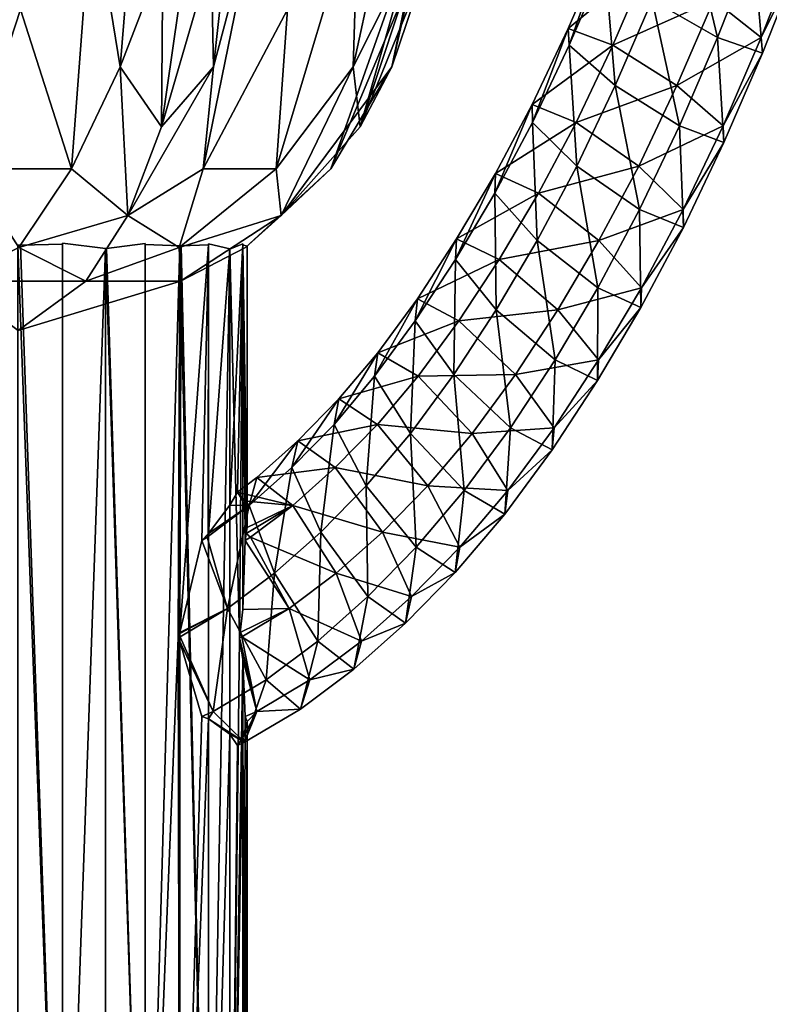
# Model space of a CAD drawing. Extents: x -0.191 to 0.191, y -0.114 to 0.126.
# Tile 8 of 74: x -0.077 to -0.067, y -0.068 to -0.055. Entities that reach past the tile are written whole.
import ezdxf

# ---------------------------------------------------------------- set-up
doc = ezdxf.new("R2010")
doc.units = 0
for name, color, linetype in [('Centauri.Fighter.Weapon.Cooling.Tube', 7, 'CONTINUOUS'), ('Centauri.Fighter.Weapon.Shaft', 7, 'CONTINUOUS'), ('Centauri.Fighter.Weapon.Surface', 7, 'CONTINUOUS')]:
    doc.layers.add(name, color=color, linetype=linetype)

msp = doc.modelspace()

# ---------------------------------------------------------------- linework, layer by layer
at = {"layer": 'Centauri.Fighter.Weapon.Cooling.Tube'}
for points in [[(-0.068418, -0.053851, 0.027125), (-0.068021, -0.055526, 0.026783), (-0.068882, -0.05503, 0.026989)], [(-0.068418, -0.053851, 0.027125), (-0.067543, -0.054315, 0.026923), (-0.068021, -0.055526, 0.026783)], [(-0.06893, -0.054534, 0.024307), (-0.069525, -0.054329, 0.025237), (-0.069988, -0.055405, 0.025102)], [(-0.069525, -0.054329, 0.025237), (-0.069975, -0.055626, 0.026211), (-0.069988, -0.055405, 0.025102)], [(-0.069525, -0.054329, 0.025237), (-0.069505, -0.054534, 0.026348), (-0.069975, -0.055626, 0.026211)], [(-0.066967, -0.054315, 0.024882), (-0.068068, -0.05503, 0.024101), (-0.067445, -0.055526, 0.024742)], [(-0.067543, -0.054315, 0.026923), (-0.067425, -0.055731, 0.025853), (-0.068021, -0.055526, 0.026783)], [(-0.067543, -0.054315, 0.026923), (-0.066942, -0.054507, 0.025994), (-0.067425, -0.055731, 0.025853)], [(-0.066942, -0.054507, 0.025994), (-0.066967, -0.054315, 0.024882), (-0.067445, -0.055526, 0.024742)], [(-0.06893, -0.054534, 0.024307), (-0.069988, -0.055405, 0.025102), (-0.069399, -0.055626, 0.024169)], [(-0.069505, -0.054534, 0.026348), (-0.069368, -0.056158, 0.026846), (-0.069975, -0.055626, 0.026211)], [(-0.069505, -0.054534, 0.026348), (-0.068882, -0.05503, 0.026989), (-0.069368, -0.056158, 0.026846)], [(-0.068068, -0.05503, 0.024101), (-0.06893, -0.054534, 0.024307), (-0.069399, -0.055626, 0.024169)], [(-0.066942, -0.054507, 0.025994), (-0.067445, -0.055526, 0.024742), (-0.067425, -0.055731, 0.025853)], [(-0.068068, -0.05503, 0.024101), (-0.069399, -0.055626, 0.024169), (-0.068554, -0.056158, 0.023959)], [(-0.068882, -0.05503, 0.026989), (-0.068522, -0.056691, 0.026636), (-0.069368, -0.056158, 0.026846)], [(-0.068882, -0.05503, 0.026989), (-0.068021, -0.055526, 0.026783), (-0.068522, -0.056691, 0.026636)], [(-0.067445, -0.055526, 0.024742), (-0.068068, -0.05503, 0.024101), (-0.068554, -0.056158, 0.023959)], [(-0.069399, -0.055626, 0.024169), (-0.069988, -0.055405, 0.025102), (-0.070465, -0.056408, 0.024962)], [(-0.069988, -0.055405, 0.025102), (-0.07046, -0.056646, 0.026068), (-0.070465, -0.056408, 0.024962)], [(-0.069988, -0.055405, 0.025102), (-0.069975, -0.055626, 0.026211), (-0.07046, -0.056646, 0.026068)], [(-0.067445, -0.055526, 0.024742), (-0.068554, -0.056158, 0.023959), (-0.067947, -0.056691, 0.024595)], [(-0.068021, -0.055526, 0.026783), (-0.067934, -0.056911, 0.025704), (-0.068522, -0.056691, 0.026636)], [(-0.068021, -0.055526, 0.026783), (-0.067425, -0.055731, 0.025853), (-0.067934, -0.056911, 0.025704)], [(-0.067425, -0.055731, 0.025853), (-0.067445, -0.055526, 0.024742), (-0.067947, -0.056691, 0.024595)], [(-0.069399, -0.055626, 0.024169), (-0.070465, -0.056408, 0.024962), (-0.069884, -0.056646, 0.024027)], [(-0.069975, -0.055626, 0.026211), (-0.069874, -0.057221, 0.026698), (-0.07046, -0.056646, 0.026068)], [(-0.069975, -0.055626, 0.026211), (-0.069368, -0.056158, 0.026846), (-0.069874, -0.057221, 0.026698)], [(-0.068554, -0.056158, 0.023959), (-0.069399, -0.055626, 0.024169), (-0.069884, -0.056646, 0.024027)], [(-0.067425, -0.055731, 0.025853), (-0.067947, -0.056691, 0.024595), (-0.067934, -0.056911, 0.025704)], [(-0.068554, -0.056158, 0.023959), (-0.069884, -0.056646, 0.024027), (-0.069059, -0.057221, 0.023811)], [(-0.069368, -0.056158, 0.026846), (-0.069049, -0.057796, 0.026482), (-0.069874, -0.057221, 0.026698)], [(-0.069368, -0.056158, 0.026846), (-0.068522, -0.056691, 0.026636), (-0.069049, -0.057796, 0.026482)], [(-0.067947, -0.056691, 0.024595), (-0.068554, -0.056158, 0.023959), (-0.069059, -0.057221, 0.023811)], [(-0.070465, -0.056408, 0.024962), (-0.07046, -0.056646, 0.026068), (-0.070957, -0.057579, 0.025923)], [(-0.070465, -0.056408, 0.024962), (-0.070957, -0.057579, 0.025923), (-0.07095, -0.057321, 0.02482)], [(-0.069884, -0.056646, 0.024027), (-0.070465, -0.056408, 0.024962), (-0.07095, -0.057321, 0.02482)], [(-0.07046, -0.056646, 0.026068), (-0.070397, -0.058204, 0.026545), (-0.070957, -0.057579, 0.025923)], [(-0.069884, -0.056646, 0.024027), (-0.07095, -0.057321, 0.02482), (-0.070381, -0.057579, 0.023881)], [(-0.07046, -0.056646, 0.026068), (-0.069874, -0.057221, 0.026698), (-0.070397, -0.058204, 0.026545)], [(-0.069059, -0.057221, 0.023811), (-0.069884, -0.056646, 0.024027), (-0.070381, -0.057579, 0.023881)], [(-0.067947, -0.056691, 0.024595), (-0.069059, -0.057221, 0.023811), (-0.068473, -0.057796, 0.02444)], [(-0.068522, -0.056691, 0.026636), (-0.068468, -0.058034, 0.025547), (-0.069049, -0.057796, 0.026482)], [(-0.068522, -0.056691, 0.026636), (-0.067934, -0.056911, 0.025704), (-0.068468, -0.058034, 0.025547)], [(-0.067934, -0.056911, 0.025704), (-0.067947, -0.056691, 0.024595), (-0.068473, -0.057796, 0.02444)], [(-0.067934, -0.056911, 0.025704), (-0.068473, -0.057796, 0.02444), (-0.068468, -0.058034, 0.025547)], [(-0.069874, -0.057221, 0.026698), (-0.069599, -0.058828, 0.026321), (-0.070397, -0.058204, 0.026545)], [(-0.069059, -0.057221, 0.023811), (-0.070381, -0.057579, 0.023881), (-0.069583, -0.058204, 0.023657)], [(-0.069874, -0.057221, 0.026698), (-0.069049, -0.057796, 0.026482), (-0.069599, -0.058828, 0.026321)], [(-0.068473, -0.057796, 0.02444), (-0.069059, -0.057221, 0.023811), (-0.069583, -0.058204, 0.023657)], [(-0.07095, -0.057321, 0.02482), (-0.070957, -0.057579, 0.025923), (-0.071476, -0.058455, 0.025771)], [(-0.07095, -0.057321, 0.02482), (-0.071476, -0.058455, 0.025771), (-0.071461, -0.058181, 0.02467)], [(-0.070381, -0.057579, 0.023881), (-0.07095, -0.057321, 0.02482), (-0.071461, -0.058181, 0.02467)], [(-0.070957, -0.057579, 0.025923), (-0.070939, -0.059117, 0.026386), (-0.071476, -0.058455, 0.025771)], [(-0.070381, -0.057579, 0.023881), (-0.071461, -0.058181, 0.02467), (-0.070901, -0.058455, 0.023729)], [(-0.070957, -0.057579, 0.025923), (-0.070397, -0.058204, 0.026545), (-0.070939, -0.059117, 0.026386)], [(-0.069583, -0.058204, 0.023657), (-0.070381, -0.057579, 0.023881), (-0.070901, -0.058455, 0.023729)], [(-0.069049, -0.057796, 0.026482), (-0.06903, -0.059087, 0.025382), (-0.069599, -0.058828, 0.026321)], [(-0.068473, -0.057796, 0.02444), (-0.069583, -0.058204, 0.023657), (-0.069024, -0.058828, 0.024279)], [(-0.069049, -0.057796, 0.026482), (-0.068468, -0.058034, 0.025547), (-0.06903, -0.059087, 0.025382)], [(-0.068468, -0.058034, 0.025547), (-0.068473, -0.057796, 0.02444), (-0.069024, -0.058828, 0.024279)], [(-0.068468, -0.058034, 0.025547), (-0.069024, -0.058828, 0.024279), (-0.06903, -0.059087, 0.025382)], [(-0.071461, -0.058181, 0.02467), (-0.071476, -0.058455, 0.025771), (-0.072007, -0.059265, 0.025615)], [(-0.071461, -0.058181, 0.02467), (-0.072007, -0.059265, 0.025615), (-0.071979, -0.058974, 0.024518)], [(-0.070901, -0.058455, 0.023729), (-0.071461, -0.058181, 0.02467), (-0.071979, -0.058974, 0.024518)], [(-0.070397, -0.058204, 0.026545), (-0.070163, -0.059778, 0.026155), (-0.070939, -0.059117, 0.026386)], [(-0.069583, -0.058204, 0.023657), (-0.070901, -0.058455, 0.023729), (-0.070125, -0.059117, 0.023499)], [(-0.070397, -0.058204, 0.026545), (-0.069599, -0.058828, 0.026321), (-0.070163, -0.059778, 0.026155)], [(-0.069024, -0.058828, 0.024279), (-0.069583, -0.058204, 0.023657), (-0.070125, -0.059117, 0.023499)], [(-0.071476, -0.058455, 0.025771), (-0.071498, -0.059969, 0.026222), (-0.072007, -0.059265, 0.025615)], [(-0.070901, -0.058455, 0.023729), (-0.071979, -0.058974, 0.024518), (-0.071431, -0.059265, 0.023574)], [(-0.071476, -0.058455, 0.025771), (-0.070939, -0.059117, 0.026386), (-0.071498, -0.059969, 0.026222)], [(-0.070125, -0.059117, 0.023499), (-0.070901, -0.058455, 0.023729), (-0.071431, -0.059265, 0.023574)], [(-0.069599, -0.058828, 0.026321), (-0.069603, -0.060052, 0.025214), (-0.070163, -0.059778, 0.026155)], [(-0.069024, -0.058828, 0.024279), (-0.070125, -0.059117, 0.023499), (-0.069588, -0.059778, 0.024114)], [(-0.069599, -0.058828, 0.026321), (-0.06903, -0.059087, 0.025382), (-0.069603, -0.060052, 0.025214)], [(-0.06903, -0.059087, 0.025382), (-0.069024, -0.058828, 0.024279), (-0.069588, -0.059778, 0.024114)], [(-0.071979, -0.058974, 0.024518), (-0.072007, -0.059265, 0.025615), (-0.072543, -0.059995, 0.025458)], [(-0.071979, -0.058974, 0.024518), (-0.072543, -0.059995, 0.025458), (-0.0725, -0.059683, 0.024365)], [(-0.071431, -0.059265, 0.023574), (-0.071979, -0.058974, 0.024518), (-0.0725, -0.059683, 0.024365)], [(-0.06903, -0.059087, 0.025382), (-0.069588, -0.059778, 0.024114), (-0.069603, -0.060052, 0.025214)], [(-0.070939, -0.059117, 0.026386), (-0.07075, -0.060673, 0.025983), (-0.071498, -0.059969, 0.026222)], [(-0.070125, -0.059117, 0.023499), (-0.071431, -0.059265, 0.023574), (-0.070683, -0.059969, 0.023335)], [(-0.070939, -0.059117, 0.026386), (-0.070163, -0.059778, 0.026155), (-0.07075, -0.060673, 0.025983)], [(-0.069588, -0.059778, 0.024114), (-0.070125, -0.059117, 0.023499), (-0.070683, -0.059969, 0.023335)], [(-0.072007, -0.059265, 0.025615), (-0.072071, -0.060748, 0.026054), (-0.072543, -0.059995, 0.025458)], [(-0.071431, -0.059265, 0.023574), (-0.0725, -0.059683, 0.024365), (-0.071967, -0.059995, 0.023416)], [(-0.072007, -0.059265, 0.025615), (-0.071498, -0.059969, 0.026222), (-0.072071, -0.060748, 0.026054)], [(-0.070683, -0.059969, 0.023335), (-0.071431, -0.059265, 0.023574), (-0.071967, -0.059995, 0.023416)], [(-0.0725, -0.059683, 0.024365), (-0.072543, -0.059995, 0.025458), (-0.073079, -0.060629, 0.025301)], [(-0.0725, -0.059683, 0.024365), (-0.073079, -0.060629, 0.025301), (-0.073016, -0.060293, 0.024214)], [(-0.071967, -0.059995, 0.023416), (-0.0725, -0.059683, 0.024365), (-0.073016, -0.060293, 0.024214)], [(-0.070163, -0.059778, 0.026155), (-0.070202, -0.060965, 0.025039), (-0.07075, -0.060673, 0.025983)], [(-0.069588, -0.059778, 0.024114), (-0.070683, -0.059969, 0.023335), (-0.070174, -0.060673, 0.023942)], [(-0.070163, -0.059778, 0.026155), (-0.069603, -0.060052, 0.025214), (-0.070202, -0.060965, 0.025039)], [(-0.069603, -0.060052, 0.025214), (-0.069588, -0.059778, 0.024114), (-0.070174, -0.060673, 0.023942)], [(-0.072543, -0.059995, 0.025458), (-0.072656, -0.061438, 0.025883), (-0.073079, -0.060629, 0.025301)], [(-0.071967, -0.059995, 0.023416), (-0.073016, -0.060293, 0.024214), (-0.072504, -0.060629, 0.023259)], [(-0.072543, -0.059995, 0.025458), (-0.072071, -0.060748, 0.026054), (-0.072656, -0.061438, 0.025883)], [(-0.071257, -0.060748, 0.023167), (-0.071967, -0.059995, 0.023416), (-0.072504, -0.060629, 0.023259)], [(-0.071498, -0.059969, 0.026222), (-0.07136, -0.061501, 0.025805), (-0.072071, -0.060748, 0.026054)], [(-0.070683, -0.059969, 0.023335), (-0.071967, -0.059995, 0.023416), (-0.071257, -0.060748, 0.023167)], [(-0.071498, -0.059969, 0.026222), (-0.07075, -0.060673, 0.025983), (-0.07136, -0.061501, 0.025805)], [(-0.070174, -0.060673, 0.023942), (-0.070683, -0.059969, 0.023335), (-0.071257, -0.060748, 0.023167)], [(-0.069603, -0.060052, 0.025214), (-0.070174, -0.060673, 0.023942), (-0.070202, -0.060965, 0.025039)], [(-0.073016, -0.060293, 0.024214), (-0.073079, -0.060629, 0.025301), (-0.073637, -0.061199, 0.025137)], [(-0.073016, -0.060293, 0.024214), (-0.073637, -0.061199, 0.025137), (-0.073558, -0.060847, 0.024056)], [(-0.072504, -0.060629, 0.023259), (-0.073016, -0.060293, 0.024214), (-0.073558, -0.060847, 0.024056)], [(-0.073079, -0.060629, 0.025301), (-0.073254, -0.062049, 0.025707), (-0.073637, -0.061199, 0.025137)], [(-0.072504, -0.060629, 0.023259), (-0.073558, -0.060847, 0.024056), (-0.073062, -0.061199, 0.023096)], [(-0.073079, -0.060629, 0.025301), (-0.072656, -0.061438, 0.025883), (-0.073254, -0.062049, 0.025707)], [(-0.071842, -0.061438, 0.022995), (-0.072504, -0.060629, 0.023259), (-0.073062, -0.061199, 0.023096)], [(-0.071257, -0.060748, 0.023167), (-0.072504, -0.060629, 0.023259), (-0.071842, -0.061438, 0.022995)], [(-0.072071, -0.060748, 0.026054), (-0.071994, -0.062248, 0.025619), (-0.072656, -0.061438, 0.025883)], [(-0.072071, -0.060748, 0.026054), (-0.07136, -0.061501, 0.025805), (-0.071994, -0.062248, 0.025619)], [(-0.070784, -0.061501, 0.023763), (-0.071257, -0.060748, 0.023167), (-0.071842, -0.061438, 0.022995)], [(-0.07075, -0.060673, 0.025983), (-0.070827, -0.061813, 0.024856), (-0.07136, -0.061501, 0.025805)], [(-0.070174, -0.060673, 0.023942), (-0.071257, -0.060748, 0.023167), (-0.070784, -0.061501, 0.023763)], [(-0.07075, -0.060673, 0.025983), (-0.070202, -0.060965, 0.025039), (-0.070827, -0.061813, 0.024856)], [(-0.070202, -0.060965, 0.025039), (-0.070174, -0.060673, 0.023942), (-0.070784, -0.061501, 0.023763)], [(-0.073558, -0.060847, 0.024056), (-0.073637, -0.061199, 0.025137), (-0.074198, -0.0617, 0.024973)], [(-0.073558, -0.060847, 0.024056), (-0.074198, -0.0617, 0.024973), (-0.074098, -0.06133, 0.023897)], [(-0.073062, -0.061199, 0.023096), (-0.073558, -0.060847, 0.024056), (-0.074098, -0.06133, 0.023897)], [(-0.070202, -0.060965, 0.025039), (-0.070784, -0.061501, 0.023763), (-0.070827, -0.061813, 0.024856)], [(-0.073637, -0.061199, 0.025137), (-0.073864, -0.062593, 0.025529), (-0.074198, -0.0617, 0.024973)], [(-0.073062, -0.061199, 0.023096), (-0.074098, -0.06133, 0.023897), (-0.073622, -0.0617, 0.022932)], [(-0.073637, -0.061199, 0.025137), (-0.073254, -0.062049, 0.025707), (-0.073864, -0.062593, 0.025529)], [(-0.07244, -0.062049, 0.02282), (-0.073062, -0.061199, 0.023096), (-0.073622, -0.0617, 0.022932)], [(-0.071842, -0.061438, 0.022995), (-0.073062, -0.061199, 0.023096), (-0.07244, -0.062049, 0.02282)], [(-0.073622, -0.0617, 0.022932), (-0.074098, -0.06133, 0.023897), (-0.074354, -0.061522, 0.023822)], [(-0.074198, -0.0617, 0.024973), (-0.074354, -0.061522, 0.023822), (-0.074098, -0.06133, 0.023897)], [(-0.074198, -0.0617, 0.024973), (-0.074455, -0.061696, 0.024158), (-0.074354, -0.061522, 0.023822)], [(-0.073622, -0.0617, 0.022932), (-0.074354, -0.061522, 0.023822), (-0.074283, -0.061635, 0.02359)], [(-0.072656, -0.061438, 0.025883), (-0.072632, -0.062899, 0.025432), (-0.073254, -0.062049, 0.025707)], [(-0.072656, -0.061438, 0.025883), (-0.071994, -0.062248, 0.025619), (-0.072632, -0.062899, 0.025432)], [(-0.071419, -0.062248, 0.023577), (-0.071842, -0.061438, 0.022995), (-0.07244, -0.062049, 0.02282)], [(-0.07136, -0.061501, 0.025805), (-0.071482, -0.062583, 0.024664), (-0.071994, -0.062248, 0.025619)], [(-0.070784, -0.061501, 0.023763), (-0.071842, -0.061438, 0.022995), (-0.071419, -0.062248, 0.023577)], [(-0.07136, -0.061501, 0.025805), (-0.070827, -0.061813, 0.024856), (-0.071482, -0.062583, 0.024664)], [(-0.070827, -0.061813, 0.024856), (-0.070784, -0.061501, 0.023763), (-0.071419, -0.062248, 0.023577)], [(-0.073622, -0.0617, 0.022932), (-0.074283, -0.061635, 0.02359), (-0.074225, -0.061991, 0.023)], [(-0.074198, -0.0617, 0.024973), (-0.074754, -0.062118, 0.02481), (-0.07474, -0.062073, 0.024687)], [(-0.074198, -0.0617, 0.024973), (-0.074483, -0.063057, 0.025347), (-0.074754, -0.062118, 0.02481)], [(-0.074198, -0.0617, 0.024973), (-0.07474, -0.062073, 0.024687), (-0.074735, -0.062068, 0.024681)], [(-0.074198, -0.0617, 0.024973), (-0.074735, -0.062068, 0.024681), (-0.074455, -0.061696, 0.024158)], [(-0.074198, -0.0617, 0.024973), (-0.073864, -0.062593, 0.025529), (-0.074483, -0.063057, 0.025347)], [(-0.073622, -0.0617, 0.022932), (-0.074225, -0.061991, 0.023), (-0.074236, -0.062069, 0.022892)], [(-0.073622, -0.0617, 0.022932), (-0.074236, -0.062069, 0.022892), (-0.074179, -0.062118, 0.022768)], [(-0.07305, -0.062593, 0.022641), (-0.073622, -0.0617, 0.022932), (-0.074179, -0.062118, 0.022768)], [(-0.07244, -0.062049, 0.02282), (-0.073622, -0.0617, 0.022932), (-0.07305, -0.062593, 0.022641)], [(-0.070827, -0.061813, 0.024856), (-0.071419, -0.062248, 0.023577), (-0.071482, -0.062583, 0.024664)], [(-0.074754, -0.062118, 0.02481), (-0.074824, -0.06216, 0.024789), (-0.07474, -0.062073, 0.024687)], [(-0.074179, -0.062118, 0.022768), (-0.074236, -0.062069, 0.022892), (-0.07425, -0.062161, 0.022748)], [(-0.073254, -0.062049, 0.025707), (-0.073292, -0.063486, 0.025239), (-0.073864, -0.062593, 0.025529)], [(-0.073254, -0.062049, 0.025707), (-0.072632, -0.062899, 0.025432), (-0.073292, -0.063486, 0.025239)], [(-0.072056, -0.062899, 0.02339), (-0.07244, -0.062049, 0.02282), (-0.07305, -0.062593, 0.022641)], [(-0.071419, -0.062248, 0.023577), (-0.07244, -0.062049, 0.02282), (-0.072056, -0.062899, 0.02339)], [(-0.074483, -0.063057, 0.025347), (-0.075111, -0.063375, 0.025139), (-0.074824, -0.06216, 0.024789)], [(-0.074483, -0.063057, 0.025347), (-0.074824, -0.06216, 0.024789), (-0.074754, -0.062118, 0.02481)], [(-0.073669, -0.063057, 0.02246), (-0.07425, -0.062161, 0.022748), (-0.074283, -0.063071, 0.02241)], [(-0.073669, -0.063057, 0.02246), (-0.074179, -0.062118, 0.022768), (-0.07425, -0.062161, 0.022748)], [(-0.07305, -0.062593, 0.022641), (-0.074179, -0.062118, 0.022768), (-0.073669, -0.063057, 0.02246)], [(-0.071994, -0.062248, 0.025619), (-0.072136, -0.063251, 0.024472), (-0.072632, -0.062899, 0.025432)], [(-0.071994, -0.062248, 0.025619), (-0.071482, -0.062583, 0.024664), (-0.072136, -0.063251, 0.024472)], [(-0.071482, -0.062583, 0.024664), (-0.071419, -0.062248, 0.023577), (-0.072056, -0.062899, 0.02339)], [(-0.073864, -0.062593, 0.025529), (-0.073973, -0.063996, 0.025039), (-0.074483, -0.063057, 0.025347)], [(-0.073864, -0.062593, 0.025529), (-0.073292, -0.063486, 0.025239), (-0.073973, -0.063996, 0.025039)], [(-0.072716, -0.063486, 0.023197), (-0.07305, -0.062593, 0.022641), (-0.073669, -0.063057, 0.02246)], [(-0.072056, -0.062899, 0.02339), (-0.07305, -0.062593, 0.022641), (-0.072716, -0.063486, 0.023197)], [(-0.071482, -0.062583, 0.024664), (-0.072056, -0.062899, 0.02339), (-0.072136, -0.063251, 0.024472)], [(-0.072632, -0.062899, 0.025432), (-0.072816, -0.063856, 0.024273), (-0.073292, -0.063486, 0.025239)], [(-0.072632, -0.062899, 0.025432), (-0.072136, -0.063251, 0.024472), (-0.072816, -0.063856, 0.024273)], [(-0.072136, -0.063251, 0.024472), (-0.072056, -0.062899, 0.02339), (-0.072716, -0.063486, 0.023197)], [(-0.074483, -0.063057, 0.025347), (-0.075107, -0.06343, 0.025164), (-0.075115, -0.063388, 0.025142)], [(-0.074483, -0.063057, 0.025347), (-0.075115, -0.063388, 0.025142), (-0.075111, -0.063375, 0.025139)], [(-0.074483, -0.063057, 0.025347), (-0.074675, -0.064414, 0.024833), (-0.075107, -0.06343, 0.025164)], [(-0.074483, -0.063057, 0.025347), (-0.073973, -0.063996, 0.025039), (-0.074675, -0.064414, 0.024833)], [(-0.073669, -0.063057, 0.02246), (-0.074283, -0.063071, 0.02241), (-0.074318, -0.063373, 0.022296)], [(-0.073669, -0.063057, 0.02246), (-0.074318, -0.063373, 0.022296), (-0.074293, -0.06343, 0.022277)], [(-0.073397, -0.063996, 0.022997), (-0.073669, -0.063057, 0.02246), (-0.074293, -0.06343, 0.022277)], [(-0.072716, -0.063486, 0.023197), (-0.073669, -0.063057, 0.02246), (-0.073397, -0.063996, 0.022997)], [(-0.074293, -0.06343, 0.022277), (-0.074318, -0.063373, 0.022296), (-0.074326, -0.063445, 0.022267)], [(-0.072136, -0.063251, 0.024472), (-0.072716, -0.063486, 0.023197), (-0.072816, -0.063856, 0.024273)], [(-0.075107, -0.06343, 0.025164), (-0.075133, -0.063442, 0.025157), (-0.075115, -0.063388, 0.025142)], [(-0.074675, -0.064414, 0.024833), (-0.075133, -0.063442, 0.025157), (-0.075107, -0.06343, 0.025164)], [(-0.074675, -0.064414, 0.024833), (-0.075111, -0.063494, 0.025139), (-0.075133, -0.063442, 0.025157)], [(-0.074675, -0.064414, 0.024833), (-0.074824, -0.064482, 0.024789), (-0.075111, -0.063494, 0.025139)], [(-0.074099, -0.064414, 0.022792), (-0.074293, -0.06343, 0.022277), (-0.074326, -0.063445, 0.022267)], [(-0.074099, -0.064414, 0.022792), (-0.074326, -0.063445, 0.022267), (-0.074283, -0.06373, 0.02241)], [(-0.073397, -0.063996, 0.022997), (-0.074293, -0.06343, 0.022277), (-0.074099, -0.064414, 0.022792)], [(-0.073292, -0.063486, 0.025239), (-0.073523, -0.064384, 0.024066), (-0.073973, -0.063996, 0.025039)], [(-0.073292, -0.063486, 0.025239), (-0.072816, -0.063856, 0.024273), (-0.073523, -0.064384, 0.024066)], [(-0.072816, -0.063856, 0.024273), (-0.072716, -0.063486, 0.023197), (-0.073397, -0.063996, 0.022997)], [(-0.074099, -0.064414, 0.022792), (-0.074283, -0.06373, 0.02241), (-0.07425, -0.064483, 0.022748)], [(-0.072816, -0.063856, 0.024273), (-0.073397, -0.063996, 0.022997), (-0.073523, -0.064384, 0.024066)], [(-0.073973, -0.063996, 0.025039), (-0.074258, -0.064822, 0.02385), (-0.074675, -0.064414, 0.024833)], [(-0.073973, -0.063996, 0.025039), (-0.073523, -0.064384, 0.024066), (-0.074258, -0.064822, 0.02385)], [(-0.073523, -0.064384, 0.024066), (-0.073397, -0.063996, 0.022997), (-0.074099, -0.064414, 0.022792)], [(-0.074735, -0.064514, 0.024681), (-0.074824, -0.064482, 0.024789), (-0.074675, -0.064414, 0.024833)], [(-0.074675, -0.064414, 0.024833), (-0.074258, -0.064822, 0.02385), (-0.074735, -0.064514, 0.024681)], [(-0.074099, -0.064414, 0.022792), (-0.074225, -0.064546, 0.023), (-0.074283, -0.064757, 0.02359)], [(-0.074283, -0.064757, 0.02359), (-0.074258, -0.064822, 0.02385), (-0.074099, -0.064414, 0.022792)], [(-0.073523, -0.064384, 0.024066), (-0.074099, -0.064414, 0.022792), (-0.074258, -0.064822, 0.02385)], [(-0.074099, -0.064414, 0.022792), (-0.07425, -0.064483, 0.022748), (-0.074225, -0.064546, 0.023)], [(-0.074258, -0.064822, 0.02385), (-0.074455, -0.064714, 0.024158), (-0.074735, -0.064514, 0.024681)], [(-0.074258, -0.064822, 0.02385), (-0.074354, -0.064866, 0.023822), (-0.074455, -0.064714, 0.024158)], [(-0.074283, -0.064757, 0.02359), (-0.074354, -0.064866, 0.023822), (-0.074258, -0.064822, 0.02385)]]:
    msp.add_3dface(points, dxfattribs=at)
at = {"layer": 'Centauri.Fighter.Weapon.Shaft'}
for points in [[(-0.07666, -0.074264, 0.020033), (-0.077216, -0.058267, 0.019978), (-0.07725, -0.058263, 0.019975)], [(-0.07666, -0.074264, 0.020033), (-0.07725, -0.058263, 0.019975), (-0.07725, -0.074264, 0.019975)], [(-0.07666, -0.074264, 0.025967), (-0.07725, -0.074264, 0.026025), (-0.07725, -0.058263, 0.026025)], [(-0.07666, -0.074264, 0.025967), (-0.07725, -0.058263, 0.026025), (-0.077216, -0.058267, 0.026022)], [(-0.07666, -0.074264, 0.020033), (-0.07666, -0.058251, 0.020033), (-0.077216, -0.058267, 0.019978)], [(-0.07666, -0.074264, 0.025967), (-0.077216, -0.058267, 0.026022), (-0.07666, -0.058251, 0.025967)], [(-0.07666, -0.074264, 0.020033), (-0.076092, -0.058307, 0.020205), (-0.07666, -0.058238, 0.020033)], [(-0.07666, -0.074264, 0.025967), (-0.07666, -0.058238, 0.025967), (-0.076092, -0.058307, 0.025795)], [(-0.07666, -0.074264, 0.020033), (-0.076092, -0.074264, 0.020205), (-0.076092, -0.058307, 0.020205)], [(-0.07666, -0.074264, 0.025967), (-0.076092, -0.058307, 0.025795), (-0.076092, -0.074264, 0.025795)], [(-0.075569, -0.074264, 0.020485), (-0.076079, -0.058311, 0.020212), (-0.076092, -0.058307, 0.020205)], [(-0.075569, -0.074264, 0.020485), (-0.076092, -0.058307, 0.020205), (-0.076092, -0.074264, 0.020205)], [(-0.075569, -0.074264, 0.025515), (-0.076092, -0.074264, 0.025795), (-0.076092, -0.058307, 0.025795)], [(-0.075569, -0.074264, 0.025515), (-0.076092, -0.058307, 0.025795), (-0.076079, -0.058311, 0.025788)], [(-0.075569, -0.074264, 0.020485), (-0.075569, -0.058243, 0.020485), (-0.076079, -0.058311, 0.020212)], [(-0.075569, -0.074264, 0.025515), (-0.076079, -0.058311, 0.025788), (-0.075569, -0.058243, 0.025515)], [(-0.075569, -0.074264, 0.020485), (-0.075114, -0.058273, 0.020858), (-0.075569, -0.058257, 0.020485)], [(-0.075569, -0.074264, 0.025515), (-0.075569, -0.058257, 0.025515), (-0.075114, -0.058273, 0.025142)], [(-0.075569, -0.074264, 0.020485), (-0.075111, -0.074264, 0.020861), (-0.075111, -0.058273, 0.020861)], [(-0.075569, -0.074264, 0.020485), (-0.075111, -0.058273, 0.020861), (-0.075114, -0.058273, 0.020858)], [(-0.075569, -0.074264, 0.025515), (-0.075114, -0.058273, 0.025142), (-0.075111, -0.058273, 0.025139)], [(-0.075569, -0.074264, 0.025515), (-0.075111, -0.058273, 0.025139), (-0.075133, -0.063442, 0.025157)], [(-0.075111, -0.058273, 0.025139), (-0.075115, -0.063388, 0.025142), (-0.075133, -0.063442, 0.025157)], [(-0.075111, -0.058273, 0.025139), (-0.075111, -0.063375, 0.025139), (-0.075115, -0.063388, 0.025142)], [(-0.075111, -0.063375, 0.025139), (-0.075096, -0.058275, 0.025121), (-0.074735, -0.058259, 0.024681)], [(-0.074735, -0.058259, 0.024681), (-0.074824, -0.06216, 0.024789), (-0.075111, -0.063375, 0.025139)], [(-0.074735, -0.074264, 0.021319), (-0.075096, -0.058275, 0.020879), (-0.075111, -0.058273, 0.020861)], [(-0.074735, -0.074264, 0.021319), (-0.075111, -0.058273, 0.020861), (-0.075111, -0.074264, 0.020861)], [(-0.075111, -0.063375, 0.025139), (-0.075111, -0.058273, 0.025139), (-0.075096, -0.058275, 0.025121)], [(-0.074735, -0.074264, 0.021319), (-0.074735, -0.058259, 0.021319), (-0.075096, -0.058275, 0.020879)], [(-0.074735, -0.058259, 0.024681), (-0.07474, -0.062073, 0.024687), (-0.074824, -0.06216, 0.024789)], [(-0.074735, -0.058259, 0.024681), (-0.074735, -0.062068, 0.024681), (-0.07474, -0.062073, 0.024687)], [(-0.074735, -0.074264, 0.021319), (-0.074455, -0.058314, 0.021842), (-0.074735, -0.058246, 0.021319)], [(-0.074735, -0.062068, 0.024681), (-0.074735, -0.058246, 0.024681), (-0.074455, -0.058314, 0.024158)], [(-0.074283, -0.058248, 0.02359), (-0.074354, -0.061522, 0.023822), (-0.074455, -0.061696, 0.024158)], [(-0.074455, -0.061696, 0.024158), (-0.074453, -0.058316, 0.024152), (-0.074283, -0.058248, 0.02359)], [(-0.074326, -0.063445, 0.022267), (-0.074283, -0.058248, 0.02241), (-0.074453, -0.058316, 0.021848)], [(-0.074283, -0.058248, 0.02359), (-0.074283, -0.061635, 0.02359), (-0.074354, -0.061522, 0.023822)], [(-0.074326, -0.063445, 0.022267), (-0.074283, -0.063071, 0.02241), (-0.074283, -0.058248, 0.02241)], [(-0.074283, -0.058261, 0.02241), (-0.074283, -0.063071, 0.02241), (-0.07425, -0.062161, 0.022748)], [(-0.074283, -0.058261, 0.02241), (-0.07425, -0.062161, 0.022748), (-0.074236, -0.062069, 0.022892)], [(-0.074283, -0.058261, 0.02241), (-0.074236, -0.062069, 0.022892), (-0.074225, -0.061991, 0.023)], [(-0.074225, -0.061991, 0.023), (-0.074226, -0.058278, 0.022988), (-0.074283, -0.058261, 0.02241)], [(-0.074225, -0.061991, 0.023), (-0.074283, -0.061635, 0.02359), (-0.074283, -0.058261, 0.02359)], [(-0.074225, -0.061991, 0.023), (-0.074283, -0.058261, 0.02359), (-0.074226, -0.058278, 0.023012)], [(-0.074225, -0.061991, 0.023), (-0.074225, -0.058277, 0.023), (-0.074226, -0.058278, 0.022988)], [(-0.074225, -0.061991, 0.023), (-0.074226, -0.058278, 0.023012), (-0.074225, -0.058277, 0.023)], [(-0.074735, -0.074264, 0.021319), (-0.074455, -0.074264, 0.021842), (-0.074455, -0.058314, 0.021842)], [(-0.074735, -0.062068, 0.024681), (-0.074455, -0.058314, 0.024158), (-0.074455, -0.061696, 0.024158)], [(-0.074326, -0.063445, 0.022267), (-0.074453, -0.058316, 0.021848), (-0.074455, -0.058314, 0.021842)], [(-0.074326, -0.063445, 0.022267), (-0.074455, -0.058314, 0.021842), (-0.074455, -0.074264, 0.021842)], [(-0.074455, -0.061696, 0.024158), (-0.074455, -0.058314, 0.024158), (-0.074453, -0.058316, 0.024152)], [(-0.074326, -0.063445, 0.022267), (-0.074318, -0.063373, 0.022296), (-0.074283, -0.063071, 0.02241)], [(-0.075133, -0.063442, 0.025157), (-0.075111, -0.074264, 0.025139), (-0.075569, -0.074264, 0.025515)], [(-0.075133, -0.063442, 0.025157), (-0.075111, -0.063494, 0.025139), (-0.075111, -0.074264, 0.025139)], [(-0.075111, -0.074264, 0.025139), (-0.075111, -0.063494, 0.025139), (-0.074824, -0.064482, 0.024789)], [(-0.074455, -0.074264, 0.021842), (-0.074283, -0.06373, 0.02241), (-0.074326, -0.063445, 0.022267)], [(-0.074455, -0.074264, 0.021842), (-0.074283, -0.074264, 0.02241), (-0.074283, -0.06373, 0.02241)], [(-0.074283, -0.074264, 0.02241), (-0.07425, -0.064483, 0.022748), (-0.074283, -0.06373, 0.02241)], [(-0.075111, -0.074264, 0.025139), (-0.074824, -0.064482, 0.024789), (-0.074735, -0.064514, 0.024681)], [(-0.075111, -0.074264, 0.025139), (-0.074735, -0.064514, 0.024681), (-0.074735, -0.074264, 0.024681)], [(-0.074735, -0.074264, 0.024681), (-0.074735, -0.064514, 0.024681), (-0.074455, -0.064714, 0.024158)], [(-0.074283, -0.074264, 0.02241), (-0.074225, -0.064546, 0.023), (-0.07425, -0.064483, 0.022748)], [(-0.074283, -0.074264, 0.02241), (-0.074225, -0.074264, 0.023), (-0.074225, -0.064546, 0.023)], [(-0.074225, -0.074264, 0.023), (-0.074283, -0.064757, 0.02359), (-0.074225, -0.064546, 0.023)], [(-0.074735, -0.074264, 0.024681), (-0.074455, -0.064714, 0.024158), (-0.074455, -0.074264, 0.024158)], [(-0.074455, -0.074264, 0.024158), (-0.074455, -0.064714, 0.024158), (-0.074354, -0.064866, 0.023822)], [(-0.074455, -0.074264, 0.024158), (-0.074354, -0.064866, 0.023822), (-0.074283, -0.064757, 0.02359)], [(-0.074455, -0.074264, 0.024158), (-0.074283, -0.064757, 0.02359), (-0.074283, -0.074264, 0.02359)], [(-0.074225, -0.074264, 0.023), (-0.074283, -0.074264, 0.02359), (-0.074283, -0.064757, 0.02359)]]:
    msp.add_3dface(points, dxfattribs=at)
at = {"layer": 'Centauri.Fighter.Weapon.Surface'}
for points in [[(-0.075605, -0.052321, 0.028679), (-0.075902, -0.055912, 0.027887), (-0.076269, -0.053639, 0.028355)], [(-0.075902, -0.055912, 0.018113), (-0.075605, -0.052321, 0.017321), (-0.076269, -0.053639, 0.017645)], [(-0.075605, -0.052321, 0.028679), (-0.075339, -0.054454, 0.028359), (-0.075902, -0.055912, 0.027887)], [(-0.075902, -0.055912, 0.018113), (-0.075339, -0.054454, 0.017641), (-0.075605, -0.052321, 0.017321)], [(-0.07467, -0.055912, 0.027377), (-0.0747, -0.054454, 0.028094), (-0.074271, -0.052321, 0.028126)], [(-0.074271, -0.052321, 0.017874), (-0.0747, -0.054454, 0.017906), (-0.07467, -0.055912, 0.018623)], [(-0.07467, -0.055912, 0.027377), (-0.074271, -0.052321, 0.028126), (-0.074066, -0.053639, 0.027443)], [(-0.074271, -0.052321, 0.017874), (-0.07467, -0.055912, 0.018623), (-0.074066, -0.053639, 0.018557)], [(-0.07205, -0.052321, 0.025905), (-0.07209, -0.054454, 0.025485), (-0.072828, -0.055912, 0.025535)], [(-0.07205, -0.052321, 0.025905), (-0.072828, -0.055912, 0.025535), (-0.072754, -0.053639, 0.026131)], [(-0.072828, -0.055912, 0.020465), (-0.07209, -0.054454, 0.020515), (-0.07205, -0.052321, 0.020095)], [(-0.072828, -0.055912, 0.020465), (-0.07205, -0.052321, 0.020095), (-0.072754, -0.053639, 0.019869)], [(-0.072317, -0.055912, 0.024303), (-0.071825, -0.054454, 0.024845), (-0.071497, -0.052321, 0.024571)], [(-0.072317, -0.055912, 0.024303), (-0.071497, -0.052321, 0.024571), (-0.071841, -0.053639, 0.023928)], [(-0.071497, -0.052321, 0.021429), (-0.071825, -0.054454, 0.021155), (-0.072317, -0.055912, 0.021697)], [(-0.071497, -0.052321, 0.021429), (-0.072317, -0.055912, 0.021697), (-0.071841, -0.053639, 0.022072)], [(-0.077906, -0.057257, 0.027102), (-0.078125, -0.053639, 0.028355), (-0.077215, -0.055155, 0.027979)], [(-0.078125, -0.053639, 0.017645), (-0.077906, -0.057257, 0.018898), (-0.077215, -0.055155, 0.018021)], [(-0.076269, -0.053639, 0.028355), (-0.076543, -0.057257, 0.027102), (-0.077215, -0.055155, 0.027979)], [(-0.076543, -0.057257, 0.018898), (-0.076269, -0.053639, 0.017645), (-0.077215, -0.055155, 0.018021)], [(-0.076269, -0.053639, 0.028355), (-0.075902, -0.055912, 0.027887), (-0.076543, -0.057257, 0.027102)], [(-0.076543, -0.057257, 0.018898), (-0.075902, -0.055912, 0.018113), (-0.076269, -0.053639, 0.017645)], [(-0.074806, -0.057257, 0.026382), (-0.07467, -0.055912, 0.027377), (-0.074066, -0.053639, 0.027443)], [(-0.074806, -0.057257, 0.026382), (-0.074066, -0.053639, 0.027443), (-0.073694, -0.055155, 0.026521)], [(-0.074066, -0.053639, 0.018557), (-0.07467, -0.055912, 0.018623), (-0.074806, -0.057257, 0.019618)], [(-0.074066, -0.053639, 0.018557), (-0.074806, -0.057257, 0.019618), (-0.073694, -0.055155, 0.019479)], [(-0.072754, -0.053639, 0.026131), (-0.072828, -0.055912, 0.025535), (-0.073842, -0.057257, 0.025419)], [(-0.072754, -0.053639, 0.026131), (-0.073842, -0.057257, 0.025419), (-0.073694, -0.055155, 0.026521)], [(-0.073842, -0.057257, 0.020581), (-0.072828, -0.055912, 0.020465), (-0.072754, -0.053639, 0.019869)], [(-0.073842, -0.057257, 0.020581), (-0.072754, -0.053639, 0.019869), (-0.073694, -0.055155, 0.019479)], [(-0.073123, -0.057257, 0.023681), (-0.072317, -0.055912, 0.024303), (-0.071841, -0.053639, 0.023928)], [(-0.073123, -0.057257, 0.023681), (-0.071841, -0.053639, 0.023928), (-0.072235, -0.055155, 0.023)], [(-0.071841, -0.053639, 0.022072), (-0.072317, -0.055912, 0.021697), (-0.073123, -0.057257, 0.022319)], [(-0.071841, -0.053639, 0.022072), (-0.073123, -0.057257, 0.022319), (-0.072235, -0.055155, 0.023)], [(-0.075339, -0.054454, 0.028359), (-0.075356, -0.056705, 0.027474), (-0.075902, -0.055912, 0.027887)], [(-0.075356, -0.056705, 0.018526), (-0.075339, -0.054454, 0.017641), (-0.075902, -0.055912, 0.018113)], [(-0.075339, -0.054454, 0.028359), (-0.075137, -0.055177, 0.027962), (-0.075356, -0.056705, 0.027474)], [(-0.075356, -0.056705, 0.027474), (-0.075137, -0.055177, 0.027962), (-0.0747, -0.054454, 0.028094)], [(-0.075356, -0.056705, 0.027474), (-0.0747, -0.054454, 0.028094), (-0.07467, -0.055912, 0.027377)], [(-0.0747, -0.054454, 0.017906), (-0.075137, -0.055177, 0.018038), (-0.075356, -0.056705, 0.018526)], [(-0.0747, -0.054454, 0.017906), (-0.075356, -0.056705, 0.018526), (-0.07467, -0.055912, 0.018623)], [(-0.075356, -0.056705, 0.018526), (-0.075137, -0.055177, 0.018038), (-0.075339, -0.054454, 0.017641)], [(-0.07209, -0.054454, 0.025485), (-0.072735, -0.056705, 0.024853), (-0.072828, -0.055912, 0.025535)], [(-0.072735, -0.056705, 0.021147), (-0.07209, -0.054454, 0.020515), (-0.072828, -0.055912, 0.020465)], [(-0.07209, -0.054454, 0.025485), (-0.07223, -0.055177, 0.025055), (-0.072735, -0.056705, 0.024853)], [(-0.072735, -0.056705, 0.024853), (-0.07223, -0.055177, 0.025055), (-0.071825, -0.054454, 0.024845)], [(-0.072735, -0.056705, 0.024853), (-0.071825, -0.054454, 0.024845), (-0.072317, -0.055912, 0.024303)], [(-0.071825, -0.054454, 0.021155), (-0.07223, -0.055177, 0.020945), (-0.072735, -0.056705, 0.021147)], [(-0.071825, -0.054454, 0.021155), (-0.072735, -0.056705, 0.021147), (-0.072317, -0.055912, 0.021697)], [(-0.072735, -0.056705, 0.021147), (-0.07223, -0.055177, 0.020945), (-0.07209, -0.054454, 0.020515)], [(-0.077906, -0.057257, 0.018898), (-0.076543, -0.057257, 0.018898), (-0.077215, -0.055155, 0.018021)], [(-0.076543, -0.057257, 0.027102), (-0.077906, -0.057257, 0.027102), (-0.077215, -0.055155, 0.027979)], [(-0.074806, -0.057257, 0.019618), (-0.073842, -0.057257, 0.020581), (-0.073694, -0.055155, 0.019479)], [(-0.073842, -0.057257, 0.025419), (-0.074806, -0.057257, 0.026382), (-0.073694, -0.055155, 0.026521)], [(-0.073123, -0.057257, 0.022319), (-0.073123, -0.057257, 0.023681), (-0.072235, -0.055155, 0.023)], [(-0.075902, -0.055912, 0.027887), (-0.075798, -0.057875, 0.026454), (-0.076543, -0.057257, 0.027102)], [(-0.075798, -0.057875, 0.019546), (-0.075902, -0.055912, 0.018113), (-0.076543, -0.057257, 0.018898)], [(-0.075902, -0.055912, 0.027887), (-0.075356, -0.056705, 0.027474), (-0.075798, -0.057875, 0.026454)], [(-0.075798, -0.057875, 0.019546), (-0.075356, -0.056705, 0.018526), (-0.075902, -0.055912, 0.018113)], [(-0.075798, -0.057875, 0.026454), (-0.075356, -0.056705, 0.027474), (-0.07467, -0.055912, 0.027377)], [(-0.075798, -0.057875, 0.026454), (-0.07467, -0.055912, 0.027377), (-0.074806, -0.057257, 0.026382)], [(-0.07467, -0.055912, 0.018623), (-0.075356, -0.056705, 0.018526), (-0.075798, -0.057875, 0.019546)], [(-0.07467, -0.055912, 0.018623), (-0.075798, -0.057875, 0.019546), (-0.074806, -0.057257, 0.019618)], [(-0.072828, -0.055912, 0.025535), (-0.073775, -0.057875, 0.024431), (-0.073842, -0.057257, 0.025419)], [(-0.073775, -0.057875, 0.021569), (-0.072828, -0.055912, 0.020465), (-0.073842, -0.057257, 0.020581)], [(-0.072828, -0.055912, 0.025535), (-0.072735, -0.056705, 0.024853), (-0.073775, -0.057875, 0.024431)], [(-0.073775, -0.057875, 0.024431), (-0.072735, -0.056705, 0.024853), (-0.072317, -0.055912, 0.024303)], [(-0.073775, -0.057875, 0.024431), (-0.072317, -0.055912, 0.024303), (-0.073123, -0.057257, 0.023681)], [(-0.072317, -0.055912, 0.021697), (-0.072735, -0.056705, 0.021147), (-0.073775, -0.057875, 0.021569)], [(-0.072317, -0.055912, 0.021697), (-0.073775, -0.057875, 0.021569), (-0.073123, -0.057257, 0.022319)], [(-0.073775, -0.057875, 0.021569), (-0.072735, -0.056705, 0.021147), (-0.072828, -0.055912, 0.020465)], [(-0.077906, -0.057257, 0.018898), (-0.077236, -0.058296, 0.020009), (-0.076543, -0.057257, 0.018898)], [(-0.076543, -0.057257, 0.027102), (-0.077236, -0.058296, 0.025991), (-0.077906, -0.057257, 0.027102)], [(-0.077236, -0.058296, 0.020009), (-0.075798, -0.057875, 0.019546), (-0.076543, -0.057257, 0.018898)], [(-0.075798, -0.057875, 0.026454), (-0.077236, -0.058296, 0.025991), (-0.076543, -0.057257, 0.027102)], [(-0.075798, -0.057875, 0.019546), (-0.075121, -0.058296, 0.020885), (-0.074806, -0.057257, 0.019618)], [(-0.075121, -0.058296, 0.025115), (-0.075798, -0.057875, 0.026454), (-0.074806, -0.057257, 0.026382)], [(-0.074806, -0.057257, 0.019618), (-0.075121, -0.058296, 0.020885), (-0.073842, -0.057257, 0.020581)], [(-0.075121, -0.058296, 0.020885), (-0.073775, -0.057875, 0.021569), (-0.073842, -0.057257, 0.020581)], [(-0.073775, -0.057875, 0.024431), (-0.075121, -0.058296, 0.025115), (-0.073842, -0.057257, 0.025419)], [(-0.073842, -0.057257, 0.025419), (-0.075121, -0.058296, 0.025115), (-0.074806, -0.057257, 0.026382)], [(-0.073775, -0.057875, 0.021569), (-0.074245, -0.058296, 0.023), (-0.073123, -0.057257, 0.022319)], [(-0.073123, -0.057257, 0.022319), (-0.074245, -0.058296, 0.023), (-0.073123, -0.057257, 0.023681)], [(-0.074245, -0.058296, 0.023), (-0.073775, -0.057875, 0.024431), (-0.073123, -0.057257, 0.023681)], [(-0.077236, -0.058296, 0.020009), (-0.076355, -0.058739, 0.020865), (-0.075798, -0.057875, 0.019546)], [(-0.075798, -0.057875, 0.026454), (-0.076355, -0.058739, 0.025135), (-0.077236, -0.058296, 0.025991)], [(-0.075798, -0.057875, 0.019546), (-0.076355, -0.058739, 0.020865), (-0.075121, -0.058296, 0.020885)], [(-0.075121, -0.058296, 0.025115), (-0.076355, -0.058739, 0.025135), (-0.075798, -0.057875, 0.026454)], [(-0.075121, -0.058296, 0.020885), (-0.075105, -0.058739, 0.022116), (-0.073775, -0.057875, 0.021569)], [(-0.073775, -0.057875, 0.024431), (-0.075105, -0.058739, 0.023884), (-0.075121, -0.058296, 0.025115)], [(-0.073775, -0.057875, 0.021569), (-0.075105, -0.058739, 0.022116), (-0.074245, -0.058296, 0.023)], [(-0.074245, -0.058296, 0.023), (-0.075105, -0.058739, 0.023884), (-0.073775, -0.057875, 0.024431)], [(-0.078123, -0.058739, 0.020865), (-0.076355, -0.058739, 0.020865), (-0.077236, -0.058296, 0.020009)], [(-0.076355, -0.058739, 0.025135), (-0.078123, -0.058739, 0.025135), (-0.077236, -0.058296, 0.025991)], [(-0.076355, -0.058739, 0.020865), (-0.075105, -0.058739, 0.022116), (-0.075121, -0.058296, 0.020885)], [(-0.075105, -0.058739, 0.023884), (-0.076355, -0.058739, 0.025135), (-0.075121, -0.058296, 0.025115)], [(-0.075105, -0.058739, 0.022116), (-0.075105, -0.058739, 0.023884), (-0.074245, -0.058296, 0.023)], [(-0.078123, -0.058739, 0.020865), (-0.077246, -0.059392, 0.023), (-0.076355, -0.058739, 0.020865)], [(-0.076355, -0.058739, 0.025135), (-0.077246, -0.059392, 0.023), (-0.078123, -0.058739, 0.025135)], [(-0.076355, -0.058739, 0.020865), (-0.077246, -0.059392, 0.023), (-0.075105, -0.058739, 0.022116)], [(-0.075105, -0.058739, 0.022116), (-0.077246, -0.059392, 0.023), (-0.075105, -0.058739, 0.023884)], [(-0.075105, -0.058739, 0.023884), (-0.077246, -0.059392, 0.023), (-0.076355, -0.058739, 0.025135)]]:
    msp.add_3dface(points, dxfattribs=at)

doc.saveas('drawing.dxf')
